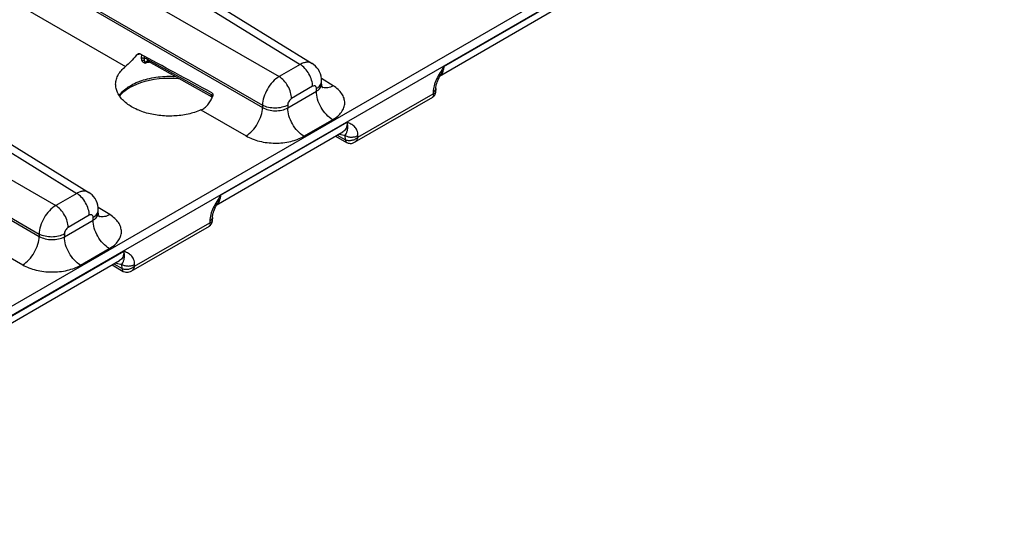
# Model space of a CAD drawing. Header units: inches. Extents: x 0 to 34, y 0 to 22.
# Tile 59 of 145: x 6.5 to 8.9, y 15.7 to 17. Entities that reach past the tile are written whole.
import ezdxf

# ---------------------------------------------------------------- set-up
doc = ezdxf.new("R2010")
doc.units = ezdxf.units.IN
doc.header["$LTSCALE"] = 1.87
doc.header["$MEASUREMENT"] = 0
doc.layers.get('0').update_dxf_attribs({"linetype": 'CONTINUOUS'})

msp = doc.modelspace()

# ---------------------------------------------------------------- linework, layer by layer
at = {"color": 7, "linetype": 'CONTINUOUS'}
for p, q in [((9.0501, 17.758), (5.1623, 15.5132)), ((9.06, 17.7406), (5.1623, 15.4902)), ((6.427, 17.3375), (7.1843, 16.8691)), ((6.4564, 17.3403), (7.2143, 16.8716)), ((6.3473, 17.2915), (7.1315, 16.8386)), ((6.3059, 17.2198), (7.0902, 16.767)), ((6.3059, 17.2143), (7.0902, 16.7615)), ((6.2646, 17.1427), (6.7468, 16.8642)), ((7.5447, 16.8644), (7.8615, 17.0473)), ((7.5332, 16.84), (7.8512, 17.0236)), ((5.8675, 17.0144), (6.6248, 16.5461)), ((5.8969, 17.0172), (6.6548, 16.5486)), ((5.7878, 16.9684), (6.572, 16.5156)), ((5.7464, 16.8968), (6.5307, 16.444)), ((5.7464, 16.8912), (6.5307, 16.4384)), ((6.7867, 16.894), (6.7865, 16.885)), ((6.7938, 16.8901), (6.7937, 16.8844)), ((6.962, 16.7927), (6.8019, 16.882)), ((6.9643, 16.7875), (6.8042, 16.8768)), ((7.1843, 16.8691), (7.1315, 16.8386)), ((7.267, 16.8159), (7.2379, 16.8339)), ((7.2383, 16.8207), (7.2383, 16.8272)), ((7.533, 16.8367), (7.5354, 16.8411)), ((7.5354, 16.8411), (7.5371, 16.8441)), ((7.1532, 16.7604), (7.2251, 16.8019)), ((7.2156, 16.8144), (7.1628, 16.7839)), ((7.2251, 16.8019), (7.2251, 16.8088)), ((7.5174, 16.7998), (7.5174, 16.7954)), ((7.524, 16.8086), (7.5239, 16.8)), ((6.9656, 16.7903), (6.962, 16.7927)), ((6.9643, 16.7875), (6.9645, 16.7874)), ((7.3209, 16.6743), (7.5164, 16.7872)), ((7.3293, 16.6868), (7.5174, 16.7954)), ((6.9358, 16.7551), (7.0488, 16.6899)), ((7.0902, 16.767), (7.0902, 16.7615)), ((7.1532, 16.7673), (7.1532, 16.7604)), ((6.9852, 16.5413), (7.302, 16.7242)), ((7.1939, 16.6891), (7.2658, 16.7306)), ((6.9737, 16.5169), (7.2917, 16.7005)), ((7.2729, 16.6897), (7.3008, 16.6738)), ((7.2772, 16.6922), (7.2976, 16.6805)), ((7.2976, 16.6805), (7.2974, 16.6908)), ((7.3293, 16.6868), (7.3292, 16.6911)), ((7.2997, 16.6746), (7.3007, 16.6738)), ((6.6248, 16.5461), (6.572, 16.5156)), ((6.7075, 16.4928), (6.6784, 16.5108)), ((6.6788, 16.4976), (6.6788, 16.5042)), ((6.9735, 16.5137), (6.9759, 16.5181)), ((6.9759, 16.5181), (6.9776, 16.521)), ((6.5937, 16.4373), (6.6656, 16.4788)), ((6.6561, 16.4913), (6.6033, 16.4608)), ((6.6656, 16.4788), (6.6656, 16.4858)), ((6.9645, 16.4856), (6.9644, 16.4769)), ((6.7614, 16.3513), (6.9569, 16.4641)), ((6.7698, 16.3637), (6.9579, 16.4723)), ((6.9579, 16.4767), (6.9579, 16.4723)), ((6.3763, 16.432), (6.4893, 16.3668)), ((6.5307, 16.444), (6.5307, 16.4384)), ((6.5937, 16.4443), (6.5937, 16.4373)), ((6.6344, 16.3661), (6.7063, 16.4076)), ((6.4257, 16.2183), (6.7425, 16.4012)), ((6.4142, 16.1939), (6.7322, 16.3775)), ((6.7134, 16.3667), (6.7413, 16.3507)), ((6.7177, 16.3691), (6.7381, 16.3574)), ((6.7381, 16.3574), (6.7379, 16.3678)), ((6.7698, 16.3637), (6.7697, 16.3681)), ((6.7402, 16.3515), (6.7412, 16.3508))]:
    msp.add_line(p, q, dxfattribs=at)
for points in [[(6.8014, 16.8778), (6.8014, 16.8778), (6.8017, 16.8778), (6.8023, 16.8777), (6.8032, 16.8773), (6.8042, 16.8768)], [(7.2383, 16.8272), (7.238, 16.8333), (7.237, 16.8395), (7.2353, 16.8454), (7.2329, 16.851), (7.23, 16.8562), (7.2265, 16.8609), (7.2226, 16.8652), (7.2181, 16.869), (7.2143, 16.8716)], [(6.7318, 16.7901), (6.7365, 16.7954), (6.7425, 16.801), (6.7494, 16.8063), (6.7572, 16.8113), (6.7659, 16.8159), (6.7752, 16.8201), (6.7853, 16.8239), (6.796, 16.8272), (6.8072, 16.8299), (6.8188, 16.8321), (6.8308, 16.8337), (6.8429, 16.8347), (6.8552, 16.835), (6.8675, 16.8348), (6.8796, 16.8339), (6.8815, 16.8337)], [(7.524, 16.8086), (7.5241, 16.8101), (7.5243, 16.8125), (7.5248, 16.8152), (7.5255, 16.8182), (7.5265, 16.8214), (7.5277, 16.8249), (7.5292, 16.8286), (7.531, 16.8326), (7.533, 16.8367)], [(7.2412, 16.8102), (7.2411, 16.8103), (7.2408, 16.8107), (7.2403, 16.8118), (7.2396, 16.8133), (7.2389, 16.8154), (7.2385, 16.818), (7.2383, 16.8207)], [(7.5164, 16.7872), (7.5172, 16.7877), (7.519, 16.7891), (7.5205, 16.7907), (7.5218, 16.7926), (7.5228, 16.7946), (7.5235, 16.7967), (7.5238, 16.7989), (7.5239, 16.8)], [(7.3008, 16.6738), (7.3017, 16.6733), (7.3043, 16.6722), (7.3071, 16.6716), (7.3099, 16.6713), (7.3129, 16.6715), (7.3159, 16.6722), (7.3189, 16.6733), (7.3209, 16.6743)], [(6.6788, 16.5042), (6.6785, 16.5103), (6.6775, 16.5165), (6.6758, 16.5224), (6.6734, 16.5279), (6.6705, 16.5331), (6.667, 16.5379), (6.6631, 16.5422), (6.6586, 16.5459), (6.6548, 16.5486)], [(6.9645, 16.4856), (6.9646, 16.4871), (6.9648, 16.4894), (6.9653, 16.4921), (6.966, 16.4951), (6.967, 16.4983), (6.9682, 16.5018), (6.9697, 16.5056), (6.9715, 16.5095), (6.9735, 16.5137)], [(6.6817, 16.4872), (6.6816, 16.4872), (6.6813, 16.4877), (6.6808, 16.4887), (6.6801, 16.4903), (6.6794, 16.4924), (6.679, 16.4949), (6.6788, 16.4976)], [(6.9569, 16.4641), (6.9577, 16.4646), (6.9595, 16.466), (6.961, 16.4677), (6.9623, 16.4695), (6.9633, 16.4715), (6.964, 16.4737), (6.9643, 16.4759), (6.9644, 16.4769)], [(6.7413, 16.3507), (6.7422, 16.3502), (6.7448, 16.3492), (6.7476, 16.3485), (6.7504, 16.3483), (6.7534, 16.3485), (6.7564, 16.3491), (6.7594, 16.3503), (6.7614, 16.3513)]]:
    msp.add_lwpolyline(points, dxfattribs=at)
for centre, radius, start, end in [((6.836, 16.7531), 0.1522, 111.865, 114.2658), ((6.8394, 16.7448), 0.1611, 110.8095, 111.883), ((6.8405, 16.7418), 0.1643, 110.5716, 110.8122), ((6.8409, 16.7408), 0.1654, 110.3898, 110.5717), ((6.8501, 16.6819), 0.1977, 102.425, 105.5564), ((6.8038, 16.87), 0.00815, 106.1873, 109.9059), ((6.804, 16.8695), 0.00869, 104.7053, 106.2097), ((7.5239, 16.8561), 0.0186, 300.0417, 310.0258), ((7.5234, 16.8567), 0.0193, 310.0208, 314.8271), ((7.523, 16.8571), 0.02, 314.8185, 317.241), ((7.2476, 16.8307), 0.0203, 248.5659, 251.0017), ((7.2477, 16.831), 0.0206, 251.0001, 252.4225), ((6.9661, 16.7907), 0.00366, 231.2305, 240.8274), ((7.3081, 16.6987), 0.021, 240.0695, 240.288), ((7.3033, 16.6781), 0.00499, 239.4887, 240.4296), ((6.9644, 16.533), 0.0186, 300.0417, 310.0258), ((6.9639, 16.5336), 0.0193, 310.0208, 314.8271), ((6.9635, 16.534), 0.02, 314.8185, 317.241), ((6.6881, 16.5077), 0.0203, 248.5659, 251.0017), ((6.6882, 16.508), 0.0206, 251.0001, 252.4225), ((6.7486, 16.3757), 0.021, 240.0695, 240.288), ((6.7438, 16.3551), 0.00499, 239.4887, 240.4296)]:
    msp.add_arc(centre, radius, start, end, dxfattribs=at)
msp.add_ellipse((8.3288, 15.9985), major_axis=(2.4116, -1.3442), ratio=0.014852, start_param=2.180991, end_param=2.275073, dxfattribs=at)
for points, knots in [([(6.7735, 16.8918), (6.7693, 16.8864), (6.7608, 16.8767), (6.7514, 16.868), (6.7468, 16.8642)], [0, 0, 0, 0, 0.534415, 1, 1, 1, 1]), ([(6.7735, 16.8918), (6.7742, 16.8927), (6.7757, 16.8944), (6.7776, 16.8957), (6.7786, 16.8961)], [0, 0, 0, 0, 0.511539, 1, 1, 1, 1]), ([(6.7786, 16.8961), (6.7793, 16.8964), (6.7806, 16.8968), (6.782, 16.8965), (6.7826, 16.8962)], [0, 0, 0, 0, 0.515576, 1, 1, 1, 1]), ([(6.7865, 16.885), (6.7877, 16.8854), (6.7902, 16.8856), (6.7927, 16.885), (6.7937, 16.8844)], [0, 0, 0, 0, 0.511077, 1, 1, 1, 1]), ([(6.7865, 16.885), (6.7865, 16.8844), (6.7866, 16.8821), (6.7873, 16.8799), (6.7881, 16.8784)], [0, 0, 0, 0, 0.265233, 1, 1, 1, 1]), ([(6.7881, 16.8784), (6.7885, 16.8787), (6.7901, 16.8797), (6.7922, 16.8802), (6.7936, 16.8799)], [0, 0, 0, 0, 0.263235, 1, 1, 1, 1]), ([(6.7881, 16.8784), (6.789, 16.8769), (6.7917, 16.8741), (6.7952, 16.8728), (6.7971, 16.8723)], [0, 0, 0, 0, 0.481727, 1, 1, 1, 1]), ([(6.7937, 16.8844), (6.7936, 16.884), (6.7934, 16.8825), (6.7934, 16.881), (6.7936, 16.8799)], [0, 0, 0, 0, 0.275101, 1, 1, 1, 1]), ([(6.7936, 16.8799), (6.7938, 16.8787), (6.7948, 16.876), (6.7963, 16.8736), (6.7971, 16.8723)], [0, 0, 0, 0, 0.466163, 1, 1, 1, 1]), ([(6.8019, 16.882), (6.8012, 16.8823), (6.7986, 16.8836), (6.7958, 16.8844), (6.7937, 16.8844)], [0, 0, 0, 0, 0.274335, 1, 1, 1, 1]), ([(6.801, 16.8777), (6.8, 16.8773), (6.7984, 16.8763), (6.7973, 16.8741), (6.7971, 16.8729), (6.7971, 16.8723)], [0, 0, 0, 0, 0.488081, 0.735317, 1, 1, 1, 1]), ([(6.8042, 16.8768), (6.8038, 16.877), (6.8031, 16.8776), (6.8021, 16.8793), (6.8019, 16.8809), (6.8019, 16.882)], [0, 0, 0, 0, 0.216616, 0.449674, 1, 1, 1, 1]), ([(7.2143, 16.8716), (7.2124, 16.8728), (7.2079, 16.8746), (7.2003, 16.8749), (7.1923, 16.8731), (7.187, 16.8706), (7.1843, 16.8691)], [0, 0, 0, 0, 0.217033, 0.44979, 0.709293, 1, 1, 1, 1]), ([(6.7222, 16.8202), (6.7223, 16.8242), (6.7236, 16.8323), (6.7285, 16.8439), (6.7364, 16.8548), (6.7431, 16.8612), (6.7468, 16.8642)], [0, 0, 0, 0, 0.228651, 0.466942, 0.722487, 1, 1, 1, 1]), ([(7.2156, 16.8144), (7.2156, 16.8195), (7.2137, 16.8304), (7.207, 16.8457), (7.1972, 16.8593), (7.1888, 16.8665), (7.1843, 16.8691)], [0, 0, 0, 0, 0.236699, 0.498902, 0.761702, 1, 1, 1, 1]), ([(7.5447, 16.8644), (7.5414, 16.8592), (7.5348, 16.8489), (7.5261, 16.8329), (7.5196, 16.8166), (7.5175, 16.8052), (7.5174, 16.7998)], [0, 0, 0, 0, 0.258867, 0.517511, 0.769695, 1, 1, 1, 1]), ([(7.5447, 16.8643), (7.5439, 16.8607), (7.5419, 16.8537), (7.5388, 16.8471), (7.5371, 16.8441)], [0, 0, 0, 0, 0.511815, 1, 1, 1, 1]), ([(7.5376, 16.8435), (7.54, 16.8461), (7.5436, 16.8528), (7.5446, 16.8603), (7.5447, 16.8644)], [0, 0, 0, 0, 0.459564, 1, 1, 1, 1]), ([(6.731, 16.7913), (6.737, 16.7998), (6.7498, 16.811), (6.7698, 16.8221), (6.7877, 16.8293), (6.8074, 16.8347), (6.8356, 16.8395), (6.8574, 16.8401), (6.8719, 16.8391)], [0, 0, 0, 0, 0.20316, 0.319838, 0.445469, 0.578508, 0.716921, 1, 1, 1, 1]), ([(7.1315, 16.8386), (7.1257, 16.8352), (7.1147, 16.8258), (7.1018, 16.808), (7.0929, 16.788), (7.0902, 16.7738), (7.0902, 16.767)], [0, 0, 0, 0, 0.236838, 0.500006, 0.76317, 1, 1, 1, 1]), ([(7.1628, 16.7839), (7.1628, 16.789), (7.1609, 16.7999), (7.1542, 16.8152), (7.1444, 16.8288), (7.136, 16.836), (7.1315, 16.8386)], [0, 0, 0, 0, 0.236699, 0.498902, 0.761702, 1, 1, 1, 1]), ([(7.2251, 16.8088), (7.2271, 16.81), (7.2307, 16.8125), (7.235, 16.817), (7.2377, 16.8219), (7.2383, 16.8255), (7.2383, 16.8272)], [0, 0, 0, 0, 0.289797, 0.549042, 0.782223, 1, 1, 1, 1]), ([(6.9358, 16.7551), (6.9255, 16.7505), (6.903, 16.7435), (6.8674, 16.739), (6.8309, 16.7404), (6.7961, 16.7474), (6.7657, 16.7597), (6.7449, 16.7742), (6.733, 16.7878), (6.7267, 16.7982), (6.7229, 16.8091), (6.7222, 16.8166), (6.7222, 16.8202)], [0, 0, 0, 0, 0.134278, 0.278238, 0.424927, 0.566947, 0.697681, 0.812658, 0.864032, 0.911721, 0.956613, 1, 1, 1, 1]), ([(7.2251, 16.8088), (7.2251, 16.8101), (7.2249, 16.812), (7.2236, 16.8141), (7.2224, 16.8151), (7.2209, 16.8157), (7.2185, 16.8157), (7.2167, 16.815), (7.2156, 16.8144)], [0, 0, 0, 0, 0.273833, 0.390775, 0.499989, 0.609205, 0.726152, 1, 1, 1, 1]), ([(7.2251, 16.8019), (7.2271, 16.803), (7.2307, 16.8055), (7.235, 16.8101), (7.2377, 16.8152), (7.2383, 16.8189), (7.2383, 16.8207)], [0, 0, 0, 0, 0.285918, 0.543653, 0.778173, 1, 1, 1, 1]), ([(7.2658, 16.7306), (7.26, 16.7341), (7.2491, 16.7435), (7.2363, 16.7611), (7.2276, 16.781), (7.2251, 16.7952), (7.2251, 16.8019)], [0, 0, 0, 0, 0.238298, 0.501098, 0.763301, 1, 1, 1, 1]), ([(7.267, 16.8159), (7.2648, 16.8146), (7.2604, 16.8126), (7.2537, 16.8106), (7.2473, 16.8101), (7.2433, 16.8108), (7.2414, 16.8114)], [0, 0, 0, 0, 0.284897, 0.544801, 0.781455, 1, 1, 1, 1]), ([(7.2658, 16.7306), (7.2703, 16.7332), (7.2784, 16.7389), (7.2882, 16.7492), (7.2945, 16.7606), (7.2968, 16.7728), (7.2948, 16.785), (7.2889, 16.7966), (7.2795, 16.8072), (7.2715, 16.8131), (7.267, 16.8159)], [0, 0, 0, 0, 0.143897, 0.273216, 0.3902, 0.499952, 0.609715, 0.726726, 0.856075, 1, 1, 1, 1]), ([(7.524, 16.8086), (7.524, 16.8078), (7.5237, 16.8061), (7.5223, 16.8037), (7.5202, 16.8015), (7.5184, 16.8003), (7.5174, 16.7998)], [0, 0, 0, 0, 0.216936, 0.449685, 0.70916, 1, 1, 1, 1]), ([(7.5239, 16.8), (7.5239, 16.7994), (7.5235, 16.7982), (7.5221, 16.7969), (7.5199, 16.7959), (7.5183, 16.7955), (7.5174, 16.7954)], [0, 0, 0, 0, 0.189257, 0.40334, 0.670594, 1, 1, 1, 1]), ([(6.9358, 16.7551), (6.9391, 16.7565), (6.9455, 16.7603), (6.9535, 16.7682), (6.9602, 16.7778), (6.9636, 16.785), (6.9651, 16.7887)], [0, 0, 0, 0, 0.234839, 0.480504, 0.736621, 1, 1, 1, 1]), ([(6.9638, 16.7879), (6.9632, 16.7884), (6.9622, 16.7899), (6.962, 16.7917), (6.962, 16.7927)], [0, 0, 0, 0, 0.450562, 1, 1, 1, 1]), ([(6.9633, 16.7982), (6.964, 16.7978), (6.9652, 16.7965), (6.9659, 16.794), (6.9659, 16.7913), (6.9654, 16.7896), (6.9651, 16.7887)], [0, 0, 0, 0, 0.227651, 0.475092, 0.734776, 1, 1, 1, 1]), ([(7.1628, 16.7839), (7.1614, 16.7831), (7.1589, 16.7809), (7.1559, 16.7768), (7.1538, 16.7722), (7.1532, 16.7689), (7.1532, 16.7673)], [0, 0, 0, 0, 0.237222, 0.500006, 0.762787, 1, 1, 1, 1]), ([(7.5174, 16.7954), (7.5177, 16.7944), (7.5181, 16.7928), (7.5183, 16.7904), (7.5178, 16.7884), (7.5169, 16.7875), (7.5164, 16.7872)], [0, 0, 0, 0, 0.326536, 0.592814, 0.808004, 1, 1, 1, 1]), ([(7.0488, 16.6899), (7.0546, 16.6933), (7.0656, 16.7028), (7.0784, 16.7205), (7.0873, 16.7405), (7.0901, 16.7547), (7.0902, 16.7615)], [0, 0, 0, 0, 0.236723, 0.500006, 0.763286, 1, 1, 1, 1]), ([(7.1532, 16.7673), (7.1488, 16.7648), (7.1384, 16.761), (7.1218, 16.7591), (7.1051, 16.7608), (7.0947, 16.7645), (7.0902, 16.767)], [0, 0, 0, 0, 0.236705, 0.498908, 0.761705, 1, 1, 1, 1]), ([(7.0902, 16.7615), (7.0947, 16.7588), (7.1051, 16.7547), (7.1217, 16.7525), (7.1384, 16.7541), (7.1488, 16.7578), (7.1532, 16.7604)], [0, 0, 0, 0, 0.240625, 0.503499, 0.764481, 1, 1, 1, 1]), ([(7.1939, 16.6891), (7.1881, 16.6926), (7.1772, 16.702), (7.1644, 16.7196), (7.1557, 16.7395), (7.1532, 16.7537), (7.1532, 16.7604)], [0, 0, 0, 0, 0.238298, 0.501098, 0.763301, 1, 1, 1, 1]), ([(7.302, 16.7242), (7.302, 16.7216), (7.3017, 16.7166), (7.2998, 16.7097), (7.2965, 16.7042), (7.2934, 16.7015), (7.2917, 16.7005)], [0, 0, 0, 0, 0.291514, 0.550968, 0.783278, 1, 1, 1, 1]), ([(7.2974, 16.6908), (7.2981, 16.6922), (7.2993, 16.6947), (7.301, 16.6984), (7.3024, 16.7018), (7.3037, 16.7068), (7.3041, 16.7145), (7.3029, 16.7208), (7.302, 16.7242)], [0, 0, 0, 0, 0.134079, 0.244091, 0.346127, 0.450958, 0.693642, 1, 1, 1, 1]), ([(7.3292, 16.6911), (7.3292, 16.6956), (7.328, 16.7021), (7.3241, 16.7094), (7.3193, 16.715), (7.3118, 16.7201), (7.3052, 16.7228), (7.302, 16.7242)], [0, 0, 0, 0, 0.290797, 0.418053, 0.537952, 0.768901, 1, 1, 1, 1]), ([(7.0488, 16.6899), (7.0538, 16.687), (7.0648, 16.6818), (7.0889, 16.6744), (7.1215, 16.6706), (7.1541, 16.674), (7.1781, 16.6812), (7.1889, 16.6863), (7.1939, 16.6891)], [0, 0, 0, 0, 0.115576, 0.239619, 0.502137, 0.763488, 0.886166, 1, 1, 1, 1]), ([(7.2974, 16.6908), (7.2961, 16.6908), (7.2907, 16.6912), (7.2854, 16.6929), (7.2815, 16.6947)], [0, 0, 0, 0, 0.231639, 1, 1, 1, 1]), ([(7.2974, 16.6908), (7.2997, 16.6895), (7.3049, 16.6876), (7.3133, 16.6868), (7.3217, 16.6878), (7.327, 16.6898), (7.3292, 16.6911)], [0, 0, 0, 0, 0.236673, 0.4989, 0.761727, 1, 1, 1, 1]), ([(7.3293, 16.6868), (7.3272, 16.6847), (7.3236, 16.6821), (7.3181, 16.6797), (7.3125, 16.6781), (7.3054, 16.6776), (7.2999, 16.6792), (7.2976, 16.6805)], [0, 0, 0, 0, 0.254586, 0.386178, 0.51775, 0.771155, 1, 1, 1, 1]), ([(7.2976, 16.6805), (7.2976, 16.6791), (7.2979, 16.677), (7.2993, 16.6748), (7.3002, 16.6741), (7.3007, 16.6738)], [0, 0, 0, 0, 0.546, 0.7804, 1, 1, 1, 1]), ([(7.2976, 16.6805), (7.2977, 16.6793), (7.2979, 16.6772), (7.299, 16.6752), (7.2997, 16.6746)], [0, 0, 0, 0, 0.543068, 1, 1, 1, 1]), ([(7.3209, 16.6743), (7.323, 16.6755), (7.3267, 16.6793), (7.3286, 16.6842), (7.3293, 16.6868)], [0, 0, 0, 0, 0.470206, 1, 1, 1, 1]), ([(6.6548, 16.5486), (6.6529, 16.5498), (6.6484, 16.5515), (6.6408, 16.5518), (6.6328, 16.55), (6.6275, 16.5476), (6.6248, 16.5461)], [0, 0, 0, 0, 0.217033, 0.44979, 0.709293, 1, 1, 1, 1]), ([(6.6561, 16.4913), (6.6561, 16.4965), (6.6542, 16.5073), (6.6475, 16.5226), (6.6377, 16.5362), (6.6293, 16.5434), (6.6248, 16.5461)], [0, 0, 0, 0, 0.236699, 0.498902, 0.761702, 1, 1, 1, 1]), ([(6.9852, 16.5413), (6.9819, 16.5362), (6.9753, 16.5258), (6.9666, 16.5099), (6.9601, 16.4935), (6.958, 16.4822), (6.9579, 16.4767)], [0, 0, 0, 0, 0.258867, 0.517511, 0.769695, 1, 1, 1, 1]), ([(6.9852, 16.5413), (6.9844, 16.5377), (6.9824, 16.5307), (6.9793, 16.5241), (6.9776, 16.521)], [0, 0, 0, 0, 0.511815, 1, 1, 1, 1]), ([(6.9781, 16.5205), (6.9805, 16.523), (6.9841, 16.5298), (6.9851, 16.5373), (6.9852, 16.5413)], [0, 0, 0, 0, 0.459564, 1, 1, 1, 1]), ([(6.572, 16.5156), (6.5662, 16.5122), (6.5552, 16.5027), (6.5423, 16.485), (6.5334, 16.465), (6.5307, 16.4507), (6.5307, 16.444)], [0, 0, 0, 0, 0.236838, 0.500006, 0.76317, 1, 1, 1, 1]), ([(6.6033, 16.4608), (6.6033, 16.466), (6.6014, 16.4768), (6.5947, 16.4922), (6.5849, 16.5057), (6.5765, 16.5129), (6.572, 16.5156)], [0, 0, 0, 0, 0.236699, 0.498902, 0.761702, 1, 1, 1, 1]), ([(6.6656, 16.4858), (6.6676, 16.4869), (6.6712, 16.4894), (6.6755, 16.4939), (6.6782, 16.4989), (6.6788, 16.5025), (6.6788, 16.5042)], [0, 0, 0, 0, 0.289797, 0.549042, 0.782223, 1, 1, 1, 1]), ([(6.6656, 16.4858), (6.6656, 16.4871), (6.6654, 16.489), (6.6641, 16.491), (6.6629, 16.4921), (6.6614, 16.4926), (6.659, 16.4927), (6.6572, 16.492), (6.6561, 16.4913)], [0, 0, 0, 0, 0.273833, 0.390775, 0.499989, 0.609205, 0.726152, 1, 1, 1, 1]), ([(6.6656, 16.4788), (6.6676, 16.48), (6.6712, 16.4825), (6.6755, 16.4871), (6.6782, 16.4922), (6.6788, 16.4958), (6.6788, 16.4976)], [0, 0, 0, 0, 0.285918, 0.543653, 0.778173, 1, 1, 1, 1]), ([(6.7063, 16.4076), (6.7005, 16.4111), (6.6896, 16.4204), (6.6768, 16.4381), (6.6681, 16.458), (6.6656, 16.4721), (6.6656, 16.4788)], [0, 0, 0, 0, 0.238298, 0.501098, 0.763301, 1, 1, 1, 1]), ([(6.7075, 16.4928), (6.7053, 16.4916), (6.7009, 16.4895), (6.6942, 16.4876), (6.6878, 16.4871), (6.6838, 16.4878), (6.682, 16.4884)], [0, 0, 0, 0, 0.284897, 0.544801, 0.781455, 1, 1, 1, 1]), ([(6.7063, 16.4076), (6.7108, 16.4102), (6.719, 16.4158), (6.7287, 16.4261), (6.735, 16.4376), (6.7373, 16.4497), (6.7353, 16.462), (6.7294, 16.4736), (6.72, 16.4842), (6.712, 16.4901), (6.7075, 16.4928)], [0, 0, 0, 0, 0.143897, 0.273216, 0.3902, 0.499952, 0.609715, 0.726726, 0.856075, 1, 1, 1, 1]), ([(6.9645, 16.4856), (6.9645, 16.4848), (6.9642, 16.483), (6.9628, 16.4806), (6.9607, 16.4785), (6.9589, 16.4773), (6.9579, 16.4767)], [0, 0, 0, 0, 0.216936, 0.449685, 0.70916, 1, 1, 1, 1]), ([(6.6033, 16.4608), (6.6019, 16.46), (6.5994, 16.4579), (6.5964, 16.4538), (6.5943, 16.4492), (6.5937, 16.4459), (6.5937, 16.4443)], [0, 0, 0, 0, 0.237222, 0.500006, 0.762787, 1, 1, 1, 1]), ([(6.9579, 16.4723), (6.9582, 16.4714), (6.9586, 16.4697), (6.9588, 16.4673), (6.9583, 16.4653), (6.9574, 16.4644), (6.9569, 16.4641)], [0, 0, 0, 0, 0.326536, 0.592814, 0.808004, 1, 1, 1, 1]), ([(6.9644, 16.4769), (6.9644, 16.4764), (6.964, 16.4752), (6.9626, 16.4739), (6.9604, 16.4729), (6.9588, 16.4725), (6.9579, 16.4723)], [0, 0, 0, 0, 0.189257, 0.40334, 0.670594, 1, 1, 1, 1]), ([(6.4893, 16.3668), (6.4951, 16.3703), (6.5061, 16.3797), (6.5189, 16.3975), (6.5278, 16.4175), (6.5306, 16.4317), (6.5307, 16.4384)], [0, 0, 0, 0, 0.236723, 0.500006, 0.763286, 1, 1, 1, 1]), ([(6.5937, 16.4443), (6.5893, 16.4417), (6.5789, 16.4379), (6.5623, 16.4361), (6.5456, 16.4378), (6.5352, 16.4414), (6.5307, 16.444)], [0, 0, 0, 0, 0.236705, 0.498908, 0.761705, 1, 1, 1, 1]), ([(6.5307, 16.4384), (6.5352, 16.4357), (6.5456, 16.4317), (6.5622, 16.4295), (6.5789, 16.431), (6.5893, 16.4347), (6.5937, 16.4373)], [0, 0, 0, 0, 0.240625, 0.503499, 0.764481, 1, 1, 1, 1]), ([(6.6344, 16.3661), (6.6286, 16.3696), (6.6177, 16.3789), (6.6049, 16.3966), (6.5962, 16.4165), (6.5937, 16.4306), (6.5937, 16.4373)], [0, 0, 0, 0, 0.238298, 0.501098, 0.763301, 1, 1, 1, 1]), ([(6.7425, 16.4012), (6.7425, 16.3985), (6.7422, 16.3936), (6.7403, 16.3867), (6.737, 16.3811), (6.7339, 16.3785), (6.7322, 16.3775)], [0, 0, 0, 0, 0.291514, 0.550968, 0.783278, 1, 1, 1, 1]), ([(6.7379, 16.3678), (6.7386, 16.3691), (6.7398, 16.3717), (6.7415, 16.3753), (6.7429, 16.3788), (6.7442, 16.3838), (6.7446, 16.3915), (6.7434, 16.3978), (6.7425, 16.4012)], [0, 0, 0, 0, 0.134079, 0.244091, 0.346127, 0.450958, 0.693642, 1, 1, 1, 1]), ([(6.7697, 16.3681), (6.7697, 16.3725), (6.7685, 16.3791), (6.7646, 16.3864), (6.7598, 16.392), (6.7523, 16.3971), (6.7457, 16.3998), (6.7425, 16.4012)], [0, 0, 0, 0, 0.290797, 0.418053, 0.537952, 0.768901, 1, 1, 1, 1]), ([(6.4893, 16.3668), (6.4943, 16.3639), (6.5053, 16.3588), (6.5294, 16.3513), (6.562, 16.3476), (6.5946, 16.351), (6.6186, 16.3582), (6.6294, 16.3632), (6.6344, 16.3661)], [0, 0, 0, 0, 0.115576, 0.239619, 0.502137, 0.763488, 0.886166, 1, 1, 1, 1]), ([(6.7379, 16.3678), (6.7366, 16.3678), (6.7312, 16.3682), (6.7259, 16.3699), (6.722, 16.3716)], [0, 0, 0, 0, 0.231639, 1, 1, 1, 1]), ([(6.7379, 16.3678), (6.7402, 16.3665), (6.7454, 16.3646), (6.7538, 16.3637), (6.7622, 16.3647), (6.7675, 16.3667), (6.7697, 16.3681)], [0, 0, 0, 0, 0.236673, 0.4989, 0.761727, 1, 1, 1, 1]), ([(6.7698, 16.3637), (6.7677, 16.3617), (6.7641, 16.3591), (6.7586, 16.3567), (6.753, 16.3551), (6.7459, 16.3546), (6.7404, 16.3561), (6.7381, 16.3574)], [0, 0, 0, 0, 0.254586, 0.386178, 0.51775, 0.771155, 1, 1, 1, 1]), ([(6.7381, 16.3574), (6.7381, 16.356), (6.7384, 16.354), (6.7398, 16.3518), (6.7407, 16.351), (6.7412, 16.3508)], [0, 0, 0, 0, 0.546, 0.7804, 1, 1, 1, 1]), ([(6.7381, 16.3574), (6.7382, 16.3562), (6.7384, 16.3541), (6.7395, 16.3522), (6.7402, 16.3515)], [0, 0, 0, 0, 0.543068, 1, 1, 1, 1]), ([(6.7614, 16.3513), (6.7635, 16.3525), (6.7672, 16.3563), (6.7691, 16.3611), (6.7698, 16.3637)], [0, 0, 0, 0, 0.470206, 1, 1, 1, 1])]:
    msp.add_open_spline(points, degree=3, knots=knots, dxfattribs=at)

doc.saveas('drawing.dxf')
